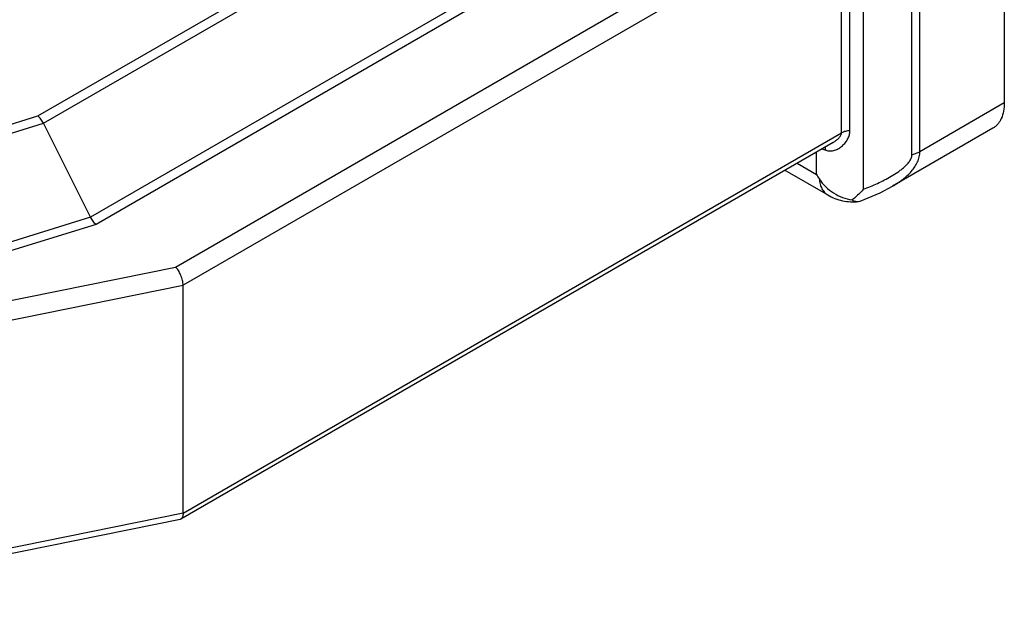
# Model space of a CAD drawing. Header units: inches. Extents: x 0.2 to 16.8, y 0.2 to 10.8.
# Tile 6 of 37: x 4.81 to 5.166, y 9.166 to 9.379. Entities that reach past the tile are written whole.
import ezdxf

# ---------------------------------------------------------------- set-up
doc = ezdxf.new("R2010")
doc.units = ezdxf.units.IN
doc.header["$LTSCALE"] = 0.935
doc.header["$MEASUREMENT"] = 0
doc.layers.get('0').update_dxf_attribs({"linetype": 'CONTINUOUS'})

msp = doc.modelspace()

# ---------------------------------------------------------------- linework, layer by layer
at = {"color": 7, "linetype": 'CONTINUOUS'}
for p, q in [((4.81662, 9.34374), (5.03924, 9.47227)), ((4.81864, 9.34113), (5.04161, 9.46986)), ((5.16638, 9.4595), (5.16638, 9.34845)), ((5.11538, 9.31723), (5.11538, 9.44365)), ((5.13296, 9.32965), (5.13296, 9.4407)), ((5.1358, 9.3308), (5.1358, 9.44185)), ((5.06158, 9.43756), (4.83566, 9.30713)), ((5.06395, 9.43515), (4.83768, 9.30451)), ((4.86642, 9.28908), (5.0993, 9.42352)), ((5.10746, 9.42007), (4.86916, 9.28249)), ((5.10746, 9.33761), (5.10746, 9.42007)), ((5.11051, 9.33844), (5.11051, 9.42091)), ((5.16638, 9.34845), (5.1358, 9.3308)), ((4.6761, 9.30022), (4.81662, 9.34374)), ((4.67857, 9.29775), (4.81864, 9.34113)), ((4.83566, 9.30713), (4.81864, 9.34113)), ((4.86916, 9.20002), (5.10746, 9.33761)), ((5.16223, 9.3393), (5.12597, 9.31836)), ((5.10438, 9.33414), (4.86836, 9.19787)), ((5.10173, 9.33133), (5.10159, 9.33255)), ((5.09844, 9.32256), (5.09844, 9.33071)), ((5.13296, 9.32965), (5.1358, 9.3308)), ((5.09138, 9.32663), (5.09844, 9.32256)), ((5.08699, 9.3241), (5.10248, 9.31515)), ((5.11361, 9.31279), (5.11421, 9.31293)), ((4.83566, 9.30713), (4.69943, 9.26494)), ((4.83768, 9.30451), (4.7019, 9.26246)), ((4.71053, 9.25749), (4.86642, 9.28908)), ((4.71445, 9.25114), (4.86916, 9.28249)), ((4.86916, 9.20002), (4.86916, 9.28249)), ((4.86806, 9.19776), (4.71288, 9.16631)), ((4.86916, 9.20002), (4.71445, 9.16867)), ((4.86836, 9.19787), (4.86806, 9.19776))]:
    msp.add_line(p, q, dxfattribs=at)
msp.add_lwpolyline([(5.11421, 9.31293), (5.11571, 9.31351), (5.12142, 9.31598), (5.12597, 9.31836)], dxfattribs=at)
for centre, radius, start, end in [((5.10747, 9.34919), 0.01876, 247.7935, 252.2022), ((5.13019, 9.34089), 0.03666, 209.9989, 212.9423)]:
    msp.add_arc(centre, radius, start, end, dxfattribs=at)
for points, knots in [([(5.16638, 9.34845), (5.16638, 9.34744), (5.16622, 9.34551), (5.16555, 9.34325), (5.16474, 9.34172), (5.16403, 9.34075), (5.16319, 9.33993), (5.16256, 9.33949), (5.16223, 9.3393)], [0, 0, 0, 0, 0.289303, 0.548331, 0.667757, 0.781759, 0.891895, 1, 1, 1, 1]), ([(4.81864, 9.34113), (4.81837, 9.34166), (4.81792, 9.3424), (4.8172, 9.34324), (4.81681, 9.34359), (4.81662, 9.34374)], [0, 0, 0, 0, 0.533843, 0.778021, 1, 1, 1, 1]), ([(5.10173, 9.33133), (5.10226, 9.33116), (5.10337, 9.331), (5.105, 9.3313), (5.10649, 9.33197), (5.1078, 9.33293), (5.10892, 9.33411), (5.10979, 9.33544), (5.11037, 9.3369), (5.11051, 9.33793), (5.11051, 9.33844)], [0, 0, 0, 0, 0.129596, 0.256679, 0.383192, 0.509615, 0.635483, 0.759836, 0.881459, 1, 1, 1, 1]), ([(5.10438, 9.33414), (5.10474, 9.33434), (5.10543, 9.3348), (5.10622, 9.33546), (5.10678, 9.33606), (5.10713, 9.33654), (5.10739, 9.33706), (5.10746, 9.33743), (5.10746, 9.33761)], [0, 0, 0, 0, 0.258742, 0.516141, 0.643439, 0.768502, 0.888548, 1, 1, 1, 1]), ([(5.11051, 9.33844), (5.10995, 9.33841), (5.1089, 9.33825), (5.1079, 9.33786), (5.10746, 9.33761)], [0, 0, 0, 0, 0.525136, 1, 1, 1, 1]), ([(5.11538, 9.31723), (5.11624, 9.31756), (5.11795, 9.31824), (5.1205, 9.31935), (5.12301, 9.32057), (5.12549, 9.32192), (5.12749, 9.32318), (5.12902, 9.32429), (5.13013, 9.3252), (5.13116, 9.32617), (5.13192, 9.32707), (5.13242, 9.32784), (5.13271, 9.32843), (5.13291, 9.32904), (5.13296, 9.32945), (5.13296, 9.32965)], [0, 0, 0, 0, 0.123863, 0.24862, 0.374304, 0.500939, 0.628491, 0.692557, 0.756682, 0.820601, 0.883666, 0.914481, 0.944399, 0.973014, 1, 1, 1, 1]), ([(5.12597, 9.31836), (5.12724, 9.3191), (5.12908, 9.3203), (5.13129, 9.32217), (5.13277, 9.32368), (5.13403, 9.32532), (5.13502, 9.32707), (5.13565, 9.32891), (5.1358, 9.33018), (5.1358, 9.3308)], [0, 0, 0, 0, 0.266106, 0.396646, 0.524686, 0.649512, 0.770435, 0.887117, 1, 1, 1, 1]), ([(5.09942, 9.32096), (5.10008, 9.31994), (5.10164, 9.31804), (5.10451, 9.31577), (5.10777, 9.31416), (5.1101, 9.31355), (5.11128, 9.31337)], [0, 0, 0, 0, 0.251791, 0.50352, 0.753972, 1, 1, 1, 1]), ([(5.09942, 9.32096), (5.09947, 9.32031), (5.09967, 9.31909), (5.10029, 9.31742), (5.10122, 9.31607), (5.10205, 9.31541), (5.10248, 9.31515)], [0, 0, 0, 0, 0.284345, 0.541913, 0.777242, 1, 1, 1, 1]), ([(5.10248, 9.31515), (5.10332, 9.31467), (5.10506, 9.31383), (5.10784, 9.31299), (5.11072, 9.3126), (5.11266, 9.31267), (5.11361, 9.31279)], [0, 0, 0, 0, 0.249796, 0.499514, 0.7496, 1, 1, 1, 1]), ([(5.11538, 9.31723), (5.11507, 9.31688), (5.11379, 9.3155), (5.11239, 9.31423), (5.11128, 9.31337)], [0, 0, 0, 0, 0.252625, 1, 1, 1, 1]), ([(5.11128, 9.31337), (5.11148, 9.31326), (5.11188, 9.31306), (5.11248, 9.31286), (5.11306, 9.31276), (5.11343, 9.31276), (5.11361, 9.31278)], [0, 0, 0, 0, 0.282778, 0.540302, 0.77715, 1, 1, 1, 1]), ([(4.83768, 9.30451), (4.83748, 9.30467), (4.8371, 9.30502), (4.83638, 9.30586), (4.83593, 9.3066), (4.83566, 9.30713)], [0, 0, 0, 0, 0.221979, 0.466157, 1, 1, 1, 1]), ([(4.86916, 9.28249), (4.86916, 9.28277), (4.86911, 9.28337), (4.86895, 9.28428), (4.8687, 9.28522), (4.86836, 9.28614), (4.86795, 9.28702), (4.86748, 9.28781), (4.86698, 9.28851), (4.86661, 9.28891), (4.86642, 9.28908)], [0, 0, 0, 0, 0.117388, 0.245508, 0.379746, 0.515801, 0.649485, 0.777022, 0.894898, 1, 1, 1, 1]), ([(4.86916, 9.20002), (4.86916, 9.19977), (4.86913, 9.19931), (4.86898, 9.19867), (4.86873, 9.19818), (4.86849, 9.19795), (4.86836, 9.19787)], [0, 0, 0, 0, 0.314704, 0.58497, 0.809522, 1, 1, 1, 1])]:
    msp.add_open_spline(points, degree=3, knots=knots, dxfattribs=at)

doc.saveas('drawing.dxf')
